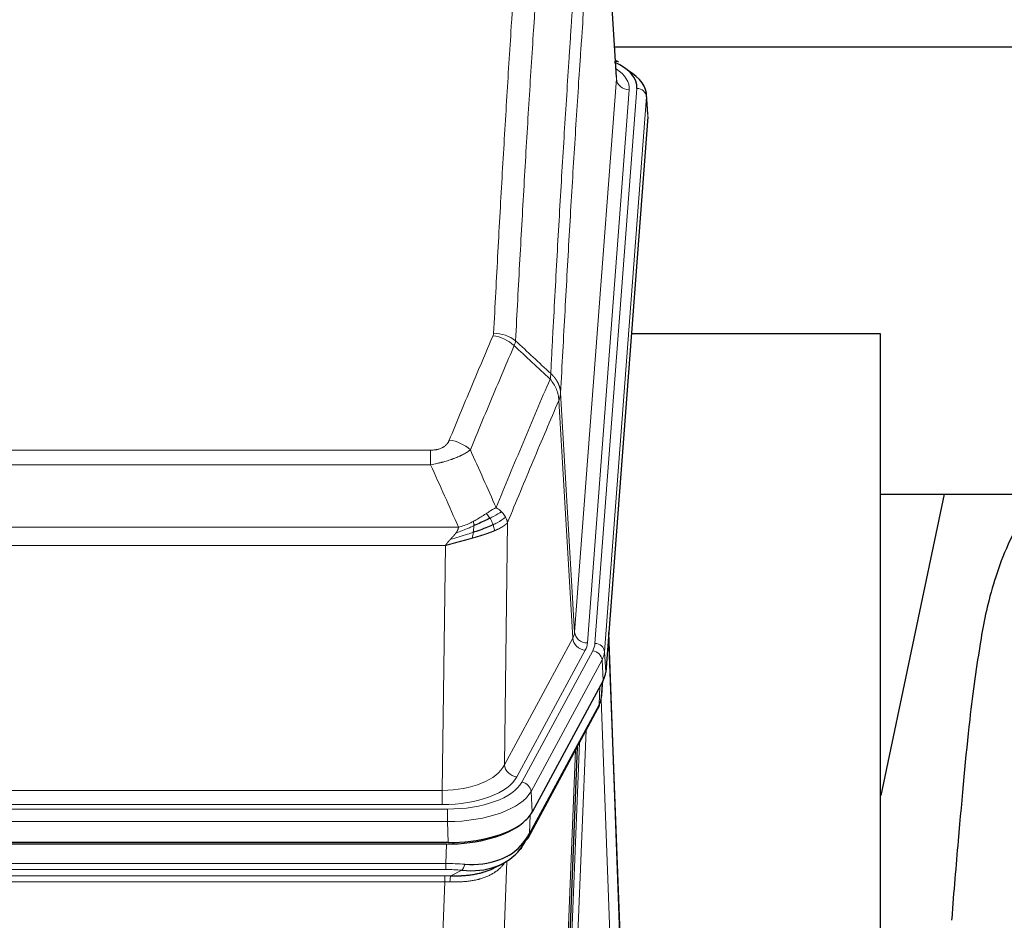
# Model space of a CAD drawing. Header units: inches. Extents: x 0 to 23760, y -13 to 16800.
# Tile 254 of 256: x 19503 to 19811, y 14306 to 14587. Entities that reach past the tile are written whole.
import ezdxf

# ---------------------------------------------------------------- set-up
doc = ezdxf.new("R2010")
doc.units = ezdxf.units.IN
doc.layers.add('1', color=7, linetype='Continuous', true_color=0xffffff)

msp = doc.modelspace()

# ---------------------------------------------------------------- linework, layer by layer
at = {"layer": '1', "color": 110, "linetype": 'Continuous', "lineweight": 13}
for p, q in [((19689.432, 14568.675), (19684.184, 14655.264)), ((19676.365, 14395.902), (19689.432, 14568.675)), ((19682.705, 14392.323), (19695.816, 14565.683)), ((19693.424, 14565.248), (19680.358, 14392.475)), ((19698.81, 14563.113), (19685.699, 14389.753)), ((19699.19, 14556.834), (19698.81, 14563.113)), ((19671.989, 14470.578), (19676.365, 14395.902)), ((19675.784, 14393.993), (19671.433, 14468.245)), ((19425.997, 14452.697), (19631.339, 14452.697)), ((19631.339, 14448.134), (19631.339, 14452.697)), ((19631.339, 14448.134), (19425.997, 14448.134)), ((19655.39, 14430.1), (19654.432, 14354.449)), ((19417.265, 14428.654), (19640.071, 14428.654)), ((19635.958, 14422.91), (19421.378, 14422.91)), ((19634.99, 14346.414), (19635.958, 14422.91)), ((19654.432, 14354.449), (19675.784, 14393.993)), ((19658.308, 14350.641), (19679.66, 14390.184)), ((19659.834, 14348.966), (19682.007, 14390.032)), ((19684.914, 14387.175), (19662.74, 14346.11)), ((19685.288, 14380.803), (19684.914, 14387.175)), ((19685.699, 14389.753), (19686.072, 14383.38)), ((19684.018, 14373.298), (19684.237, 14378.856)), ((19684.803, 14375.878), (19685.158, 14380.562)), ((19687.785, 14291.054), (19684.654, 14374.906)), ((19662.271, 14333.023), (19684.018, 14373.298)), ((19680.001, 14365.193), (19676.979, 14291.141)), ((19674.981, 14290.375), (19677.874, 14361.253)), ((19673.167, 14271.747), (19676.634, 14358.958)), ((19422.347, 14346.414), (19634.99, 14346.414)), ((19634.99, 14342.001), (19634.99, 14346.414)), ((19662.74, 14346.11), (19663.033, 14339.588)), ((19634.99, 14342.001), (19422.347, 14342.001)), ((19420.758, 14340.577), (19636.578, 14340.577)), ((19636.578, 14336.672), (19636.578, 14340.577)), ((19662.448, 14338.658), (19662.271, 14333.023)), ((19636.578, 14336.672), (19420.758, 14336.672)), ((19636.871, 14330.15), (19636.578, 14336.672)), ((19636.089, 14323.577), (19636.28, 14329.669)), ((19655.381, 14325.937), (19655.343, 14325.843)), ((19421.247, 14323.577), (19636.089, 14323.577)), ((19636.089, 14321.712), (19636.089, 14323.577)), ((19655.118, 14324.272), (19651.682, 14230.132)), ((19636.089, 14321.712), (19421.247, 14321.712)), ((19421.589, 14319.77), (19635.747, 14319.77)), ((19635.747, 14317.904), (19635.747, 14319.77)), ((19637.66, 14319.738), (19641.113, 14321.484)), ((19635.747, 14317.904), (19421.589, 14317.904)), ((19632.273, 14222.729), (19635.747, 14317.904))]:
    msp.add_line(p, q, dxfattribs=at)
at = {"layer": '1', "color": 2, "linetype": 'Continuous', "lineweight": 25}
for p, q in [((19689.436, 14569.25), (19684.186, 14655.887)), ((19688.865, 14578.645), (19855.049, 14578.645)), ((19690.068, 14573.957), (19689.125, 14574.393)), ((19699.196, 14557.617), (19698.815, 14563.9)), ((19699.19, 14556.834), (19686.072, 14383.38)), ((19772.008, 14489.07), (19694.065, 14489.07)), ((19772.008, 14300.268), (19772.008, 14489.07)), ((19771.957, 14438.991), (19843.702, 14438.991)), ((19791.852, 14438.989), (19772.009, 14344.833)), ((19690.767, 14295.123), (19687.009, 14395.762)), ((19687.089, 14391.368), (19690.777, 14292.586)), ((19685.288, 14380.803), (19663.033, 14339.588)), ((19684.797, 14375.764), (19685.16, 14380.566)), ((19684.974, 14380.222), (19684.803, 14375.878)), ((19684.797, 14375.764), (19684.803, 14375.878)), ((19661.912, 14331.693), (19683.659, 14371.968)), ((19677.18, 14359.968), (19673.753, 14273.758)), ((19636.871, 14330.15), (19420.465, 14330.15)), ((19636.28, 14329.669), (19421.057, 14329.669)), ((19650.977, 14322.105), (19653.771, 14323.516))]:
    msp.add_line(p, q, dxfattribs=at)
for centre, major_axis, ratio, start_param, end_param in [((19671.796, 14566.057), (24.034, 0.016), 0.461198, 6.2480186, 7.0671317), ((19688.81, 14571.234), (1.258, 2.724), 0.6272114, 6.2831797, 6.7581181), ((19671.796, 14563.396), (27.03, 0.194), 0.4633579, 6.2451225, 6.9481136), ((19659.052, 14383.819), (-27.037, 0.006), 0.4611335, 2.8976848, 3.1068362), ((19658.159, 14385.365), (-26.161, 11.46), 0.4493681, 3.1218709, 3.267222), ((19657.009, 14356.089), (27.174, 22.247), 0.2659535, 6.00291, 6.0348903), ((19680.306, 14374.189), (3.584, -1.776), 0.8816114, 6.2824956, 6.6531678), ((19636.814, 14342.634), (-27.023, 0.034), 0.4619935, 2.6128783, 2.8978281), ((19636.254, 14342.143), (-27.01, 0.015), 0.4618579, 1.5720062, 2.656), ((19636.814, 14342.634), (-27.023, 0.034), 0.4619935, 1.5735185, 2.6128783), ((19635.44, 14316.143), (27.355, 20.182), 0.1876908, 5.6857719, 5.9066027), ((19658.392, 14333.593), (3.52, -1.9), 0.8606628, 5.9153676, 6.2831892), ((19636.342, 14344.961), (-25.329, 12.681), 0.6929209, 2.1169098, 3.0007467), ((19638.136, 14313.281), (23.434, 19.972), 0.1471226, 5.6997031, 5.9205339), ((19656.616, 14330.911), (3.195, -2.407), 0.6715965, 6.033487, 6.820423), ((19636.342, 14344.961), (-23.359, 16.381), 0.7286412, 2.2260513, 3.1098882), ((19658.515, 14323.421), (-3.388, 2.127), 0.8041825, 6.1083502, 6.2835535)]:
    msp.add_ellipse(centre, major_axis=major_axis, ratio=ratio, start_param=start_param, end_param=end_param, dxfattribs=at)
at = {"layer": '1', "color": 110, "linetype": 'Continuous', "lineweight": 13}
for centre, major_axis, ratio, start_param, end_param in [((19669.405, 14565.622), (24.034, 0.016), 0.461198, 6.2480186, 6.8801307), ((19693.424, 14568.796), (3.989, -0.302), 0.8864705, 3.2608937, 4.7793301), ((19695.816, 14563.022), (2.991, -0.226), 0.8864705, 0.119301, 1.6377375), ((19651.035, 14480.949), (-9.987, 0.512), 0.8285973, 3.9974013, 4.7548106), ((19650.848, 14480.157), (-9.188, 3.948), 0.8056434, 4.2999866, 5.045624), ((19637.186, 14447.696), (9.245, -3.812), 0.7933159, 1.14397, 1.886928), ((19656.34, 14396.414), (-20.038, 0.241), 0.4621297, 2.903225, 3.1123764), ((19679.66, 14393.732), (3.52, -1.9), 0.8606628, 3.6289862, 5.1474227), ((19680.358, 14396.023), (3.989, -0.302), 0.8864705, 3.2608937, 4.7793301), ((19687.089, 14389.215), (-0.214, 6.443), 0.0117452, 5.0526437, 5.774114), ((19656.34, 14392.866), (-24.033, 0.005), 0.4611335, 2.8976848, 3.1068362), ((19658.687, 14392.713), (-24.033, 0.005), 0.4611335, 2.8976848, 3.1068362), ((19682.705, 14389.662), (2.991, -0.226), 0.8864705, 0.119301, 1.6377375), ((19684.091, 14391.277), (2.998, 0.112), 0.4302668, 5.7021495, 6.2671208), ((19682.007, 14387.371), (2.64, -1.425), 0.8606628, 0.4873936, 2.00583), ((19658.687, 14390.052), (27.028, 0.171), 0.4605352, 6.0362132, 6.2453646), ((19680.139, 14373.869), (3.52, -1.9), 0.8606628, 0.0000038, 0.4001271), ((19657.009, 14356.089), (27.538, 20.422), 0.1820486, 5.9117291, 5.9437093), ((19635.069, 14357.022), (20.002, 0.126), 0.5302672, 4.7050812, 6.0263936), ((19658.308, 14354.189), (-3.52, 1.9), 0.8606628, 0.4873936, 2.00583), ((19635.069, 14353.474), (24.002, 0.049), 0.477994, 4.708097, 6.0294094), ((19636.527, 14351.674), (-24.02, 0.03), 0.4619935, 1.5735185, 2.8978281), ((19659.834, 14346.305), (2.64, -1.425), 0.8606628, 0.4873936, 2.00583), ((19636.527, 14349.013), (27.018, 0.111), 0.4567867, 4.7124116, 6.0367213), ((19658.392, 14333.593), (3.52, -1.9), 0.8606628, 0.0000038, 0.4001271), ((19635.44, 14316.143), (27.015, 0.091), 0.2751837, 1.3250001, 1.545831), ((19641.113, 14325.319), (-0.368, -3.983), 0.2964475, 0.3019504, 1.0888865), ((19634.957, 14309.957), (24.025, 0.387), 0.4081205, 1.4515093, 1.5313568), ((19635.44, 14312.308), (23.017, 0.318), 0.4083138, 1.3161001, 1.5369309), ((19637.66, 14315.903), (0.131, 3.998), 0.1099517, 0.2897867, 1.0584981), ((19634.957, 14306.122), (20.023, 0.877), 0.5868265, 1.4258227, 1.5056703)]:
    msp.add_ellipse(centre, major_axis=major_axis, ratio=ratio, start_param=start_param, end_param=end_param, dxfattribs=at)
for points, knots in [([(19651.035, 14489.239), (19651.473, 14497.817), (19652.363, 14514.736), (19653.284, 14531.178), (19653.986, 14543.331), (19654.222, 14547.352), (19654.698, 14555.335), (19654.937, 14559.296), (19655.663, 14571.092), (19656.154, 14578.833), (19656.778, 14588.358), (19656.903, 14590.255), (19657.154, 14594.033), (19657.532, 14599.678), (19657.915, 14605.252), (19658.686, 14616.306), (19659.728, 14630.795), (19661.335, 14651.78), (19662.436, 14665.27), (19662.994, 14671.89)], [0, 0, 0, 0, 0.125, 0.25, 0.25, 0.3125, 0.3125, 0.375, 0.375, 0.5, 0.5, 0.53125, 0.53125, 0.5625, 0.625, 0.625, 0.75, 0.875, 1, 1, 1, 1]), ([(19669.877, 14669.301), (19669.319, 14662.688), (19668.217, 14649.214), (19666.607, 14628.253), (19665.563, 14613.781), (19664.792, 14602.739), (19664.409, 14597.172), (19664.03, 14591.534), (19663.778, 14587.76), (19663.653, 14585.865), (19663.028, 14576.351), (19662.536, 14568.619), (19661.81, 14556.837), (19661.57, 14552.881), (19661.094, 14544.907), (19660.857, 14540.891), (19660.154, 14528.752), (19659.232, 14512.329), (19658.341, 14495.431), (19657.903, 14486.862)], [0, 0, 0, 0, 0.125, 0.25, 0.375, 0.375, 0.4375, 0.46875, 0.46875, 0.5, 0.5, 0.625, 0.625, 0.6875, 0.6875, 0.75, 0.75, 0.875, 1, 1, 1, 1]), ([(19668.9, 14476.64), (19668.955, 14477.73), (19669.011, 14478.819), (19669.123, 14480.991), (19669.292, 14484.245), (19669.687, 14491.795), (19670.031, 14498.196), (19670.724, 14510.906), (19671.664, 14527.603), (19673.123, 14551.905), (19674.127, 14567.609), (19674.701, 14576.303), (19674.765, 14577.267), (19674.893, 14579.191), (19675.085, 14582.072), (19675.537, 14588.75), (19675.928, 14594.403), (19676.257, 14599.073), (19676.323, 14600.005), (19676.455, 14601.866), (19676.653, 14604.65), (19677.118, 14611.103), (19677.521, 14616.562), (19678.332, 14627.381), (19679.43, 14641.545), (19680.557, 14655.189), (19681.129, 14661.88)], [0, 0, 0, 0, 0.015625, 0.015625, 0.03125, 0.0625, 0.125, 0.125, 0.25, 0.375, 0.5, 0.5, 0.515625, 0.515625, 0.53125, 0.5625, 0.625, 0.625, 0.640625, 0.640625, 0.65625, 0.6875, 0.75, 0.75, 0.875, 1, 1, 1, 1]), ([(19684.184, 14655.264), (19683.614, 14648.591), (19682.49, 14634.986), (19681.396, 14620.861), (19680.586, 14610.073), (19680.184, 14604.63), (19679.721, 14598.195), (19679.523, 14595.419), (19679.391, 14593.565), (19679.326, 14592.635), (19678.998, 14587.978), (19678.608, 14582.342), (19678.157, 14575.684), (19677.966, 14572.812), (19677.838, 14570.894), (19677.774, 14569.933), (19677.202, 14561.265), (19676.2, 14545.608), (19674.746, 14521.381), (19673.339, 14496.413), (19672.434, 14479.273), (19671.989, 14470.578)], [0, 0, 0, 0, 0.125, 0.25, 0.25, 0.3125, 0.34375, 0.359375, 0.359375, 0.375, 0.375, 0.4375, 0.46875, 0.484375, 0.484375, 0.5, 0.5, 0.625, 0.75, 0.875, 1, 1, 1, 1]), ([(19651.035, 14489.239), (19651.028, 14489.104), (19651.009, 14488.971), (19650.947, 14488.706), (19650.904, 14488.574), (19650.848, 14488.444)], [0, 0, 0, 0, 0.5, 0.5, 1, 1, 1, 1]), ([(19637.186, 14455.851), (19638.32, 14458.613), (19639.456, 14461.363), (19641.728, 14466.841), (19642.866, 14469.568), (19646.281, 14477.716), (19648.562, 14483.103), (19650.848, 14488.444)], [0, 0, 0, 0, 0.25, 0.25, 0.5, 0.5, 1, 1, 1, 1]), ([(19657.444, 14485.357), (19655.156, 14480.021), (19652.872, 14474.639), (19649.452, 14466.498), (19648.314, 14463.773), (19646.038, 14458.3), (19644.902, 14455.553), (19643.766, 14452.794)], [0, 0, 0, 0, 0.5, 0.5, 0.75, 0.75, 1, 1, 1, 1]), ([(19668.9, 14476.64), (19668.879, 14476.376), (19668.863, 14476.089), (19668.805, 14475.499), (19668.763, 14475.197), (19668.687, 14474.903)], [0, 0, 0, 0, 0.5, 0.5, 1, 1, 1, 1]), ([(19668.9, 14476.64), (19668.912, 14476.629), (19668.938, 14476.606), (19668.975, 14476.571), (19669.014, 14476.536), (19669.052, 14476.501), (19669.09, 14476.465), (19669.129, 14476.429), (19669.167, 14476.392), (19669.206, 14476.355), (19669.244, 14476.317), (19669.283, 14476.279), (19669.322, 14476.24), (19669.361, 14476.201), (19669.4, 14476.161), (19669.439, 14476.121), (19669.478, 14476.081), (19669.517, 14476.04), (19669.557, 14475.998), (19669.596, 14475.956), (19669.635, 14475.913), (19669.674, 14475.87), (19669.713, 14475.827), (19669.753, 14475.783), (19669.792, 14475.738), (19669.831, 14475.693), (19669.87, 14475.647), (19669.909, 14475.601), (19669.948, 14475.555), (19669.987, 14475.508), (19670.026, 14475.46), (19670.065, 14475.412), (19670.104, 14475.363), (19670.143, 14475.314), (19670.181, 14475.264), (19670.22, 14475.214), (19670.258, 14475.163), (19670.296, 14475.111), (19670.334, 14475.059), (19670.372, 14475.007), (19670.41, 14474.954), (19670.448, 14474.9), (19670.485, 14474.846), (19670.523, 14474.791), (19670.56, 14474.736), (19670.597, 14474.68), (19670.633, 14474.624), (19670.67, 14474.567), (19670.706, 14474.509), (19670.742, 14474.451), (19670.778, 14474.393), (19670.813, 14474.334), (19670.848, 14474.274), (19670.883, 14474.214), (19670.918, 14474.153), (19670.952, 14474.091), (19670.986, 14474.03), (19671.02, 14473.967), (19671.053, 14473.904), (19671.088, 14473.836), (19671.125, 14473.763), (19671.163, 14473.685), (19671.201, 14473.607), (19671.238, 14473.529), (19671.274, 14473.45), (19671.309, 14473.371), (19671.343, 14473.292), (19671.376, 14473.213), (19671.409, 14473.133), (19671.441, 14473.053), (19671.471, 14472.973), (19671.501, 14472.893), (19671.531, 14472.812), (19671.559, 14472.731), (19671.586, 14472.65), (19671.613, 14472.569), (19671.639, 14472.488), (19671.664, 14472.406), (19671.688, 14472.324), (19671.711, 14472.242), (19671.733, 14472.16), (19671.755, 14472.078), (19671.775, 14471.996), (19671.795, 14471.913), (19671.814, 14471.83), (19671.831, 14471.748), (19671.848, 14471.665), (19671.865, 14471.582), (19671.88, 14471.498), (19671.894, 14471.415), (19671.908, 14471.332), (19671.92, 14471.248), (19671.932, 14471.165), (19671.943, 14471.081), (19671.953, 14470.997), (19671.962, 14470.914), (19671.97, 14470.83), (19671.977, 14470.746), (19671.984, 14470.662), (19671.987, 14470.606), (19671.989, 14470.578)], [0, 0, 0, 0, 0.0069372, 0.0139334, 0.0209887, 0.028103, 0.0352764, 0.0425088, 0.0498003, 0.0571509, 0.0645605, 0.0720292, 0.0795569, 0.0871437, 0.0947896, 0.1024945, 0.1102584, 0.1180815, 0.1259636, 0.1339048, 0.141905, 0.1499643, 0.1580827, 0.1662601, 0.1744966, 0.1827922, 0.1911468, 0.1995605, 0.2080333, 0.2165651, 0.225156, 0.233806, 0.2425151, 0.2512832, 0.2601104, 0.2689967, 0.277942, 0.2869465, 0.29601, 0.3051325, 0.3143142, 0.3235549, 0.3328547, 0.3422136, 0.3516315, 0.3611085, 0.3706446, 0.3802398, 0.3898941, 0.3996074, 0.4093798, 0.4192113, 0.4291019, 0.4390515, 0.4490602, 0.459128, 0.4692549, 0.4794409, 0.4896859, 0.4999901, 0.5124905, 0.524991, 0.5374914, 0.5499918, 0.5624922, 0.5749926, 0.587493, 0.5999934, 0.6124937, 0.6249941, 0.6374944, 0.6499948, 0.6624951, 0.6749954, 0.6874957, 0.699996, 0.7124963, 0.7249966, 0.7374968, 0.7499971, 0.7624973, 0.7749976, 0.7874978, 0.799998, 0.8124982, 0.8249984, 0.8374986, 0.8499988, 0.8624989, 0.8749991, 0.8874992, 0.8999993, 0.9124995, 0.9249996, 0.9374997, 0.9499998, 0.9624998, 0.9749999, 0.9875, 1, 1, 1, 1]), ([(19651.834, 14434.746), (19653.231, 14438.161), (19654.631, 14441.559), (19657.433, 14448.32), (19658.836, 14451.684), (19663.05, 14461.724), (19665.865, 14468.348), (19668.687, 14474.903)], [0, 0, 0, 0, 0.25, 0.25, 0.5, 0.5, 1, 1, 1, 1]), ([(19668.687, 14474.903), (19669.096, 14474.42), (19669.469, 14473.909), (19670.127, 14472.845), (19670.413, 14472.293), (19670.884, 14471.161), (19671.07, 14470.582), (19671.334, 14469.416), (19671.411, 14468.828), (19671.433, 14468.245)], [0, 0, 0, 0, 0.25, 0.25, 0.5, 0.5, 0.75, 0.75, 1, 1, 1, 1]), ([(19671.989, 14470.578), (19671.989, 14470.571), (19671.987, 14470.545), (19671.984, 14470.489), (19671.977, 14470.397), (19671.965, 14470.27), (19671.946, 14470.108), (19671.918, 14469.911), (19671.876, 14469.678), (19671.832, 14469.479), (19671.794, 14469.325), (19671.768, 14469.229), (19671.742, 14469.136), (19671.715, 14469.044), (19671.688, 14468.955), (19671.66, 14468.867), (19671.632, 14468.782), (19671.604, 14468.699), (19671.575, 14468.618), (19671.546, 14468.539), (19671.518, 14468.463), (19671.489, 14468.388), (19671.461, 14468.316), (19671.442, 14468.268), (19671.433, 14468.245)], [0, 0, 0, 0, 0.0092499, 0.0337179, 0.073404, 0.128308, 0.1984299, 0.2837694, 0.3843264, 0.5001005, 0.5424888, 0.5838484, 0.6241794, 0.6634821, 0.7017567, 0.7390032, 0.7752221, 0.8104134, 0.8445775, 0.8777146, 0.909825, 0.9409091, 0.9709673, 1, 1, 1, 1]), ([(19671.433, 14468.245), (19668.747, 14462.012), (19666.067, 14455.717), (19662.056, 14446.18), (19660.721, 14442.986), (19658.053, 14436.566), (19656.721, 14433.341), (19655.39, 14430.1)], [0, 0, 0, 0, 0.5, 0.5, 0.75, 0.75, 1, 1, 1, 1]), ([(19637.186, 14455.851), (19637.165, 14455.8), (19637.143, 14455.749), (19637.097, 14455.647), (19637.073, 14455.597), (19636.998, 14455.445), (19636.943, 14455.345), (19636.825, 14455.148), (19636.762, 14455.05), (19636.625, 14454.857), (19636.552, 14454.762), (19636.395, 14454.574), (19636.311, 14454.482), (19636.175, 14454.345), (19636.129, 14454.3), (19636.032, 14454.21), (19635.982, 14454.166), (19635.829, 14454.035), (19635.721, 14453.95), (19635.493, 14453.787), (19635.373, 14453.709), (19635.184, 14453.596), (19635.086, 14453.54), (19634.985, 14453.487), (19634.917, 14453.452), (19634.883, 14453.434), (19634.708, 14453.349), (19634.564, 14453.285), (19634.117, 14453.108), (19633.8, 14453.009), (19633.38, 14452.909), (19633.295, 14452.891), (19633.122, 14452.856), (19633.035, 14452.84), (19632.773, 14452.796), (19632.597, 14452.772), (19632.243, 14452.734), (19632.064, 14452.72), (19631.704, 14452.702), (19631.522, 14452.697), (19631.339, 14452.697)], [0, 0, 0, 0, 0.03125, 0.03125, 0.0625, 0.0625, 0.125, 0.125, 0.1875, 0.1875, 0.25, 0.25, 0.3125, 0.3125, 0.34375, 0.34375, 0.375, 0.375, 0.4375, 0.4375, 0.5, 0.5, 0.53125, 0.546875, 0.546875, 0.5625, 0.5625, 0.625, 0.625, 0.75, 0.75, 0.78125, 0.78125, 0.8125, 0.8125, 0.875, 0.875, 0.9375, 0.9375, 1, 1, 1, 1]), ([(19643.766, 14452.794), (19643.469, 14452.561), (19643.142, 14452.33), (19642.43, 14451.872), (19642.043, 14451.646), (19641.415, 14451.309), (19641.143, 14451.17), (19640.858, 14451.032), (19640.742, 14450.976), (19640.684, 14450.949), (19640.509, 14450.866), (19640.39, 14450.812), (19639.788, 14450.54), (19639.279, 14450.33), (19638.606, 14450.074), (19638.47, 14450.023), (19638.263, 14449.948), (19638.194, 14449.923), (19638.054, 14449.873), (19637.984, 14449.848), (19637.632, 14449.725), (19637.345, 14449.629), (19636.469, 14449.348), (19635.864, 14449.171), (19635.16, 14448.981), (19635.082, 14448.961), (19634.924, 14448.919), (19634.845, 14448.899), (19634.607, 14448.838), (19634.448, 14448.798), (19633.968, 14448.68), (19633.645, 14448.605), (19632.67, 14448.388), (19632.01, 14448.255), (19631.339, 14448.134)], [0, 0, 0, 0, 0.125, 0.125, 0.25, 0.25, 0.3125, 0.328125, 0.328125, 0.34375, 0.34375, 0.375, 0.375, 0.5, 0.5, 0.53125, 0.53125, 0.546875, 0.546875, 0.5625, 0.5625, 0.625, 0.625, 0.75, 0.75, 0.765625, 0.765625, 0.78125, 0.78125, 0.8125, 0.8125, 0.875, 0.875, 1, 1, 1, 1]), ([(19651.834, 14434.746), (19651.141, 14434.419), (19650.374, 14433.953), (19649.247, 14433.233), (19648.957, 14433.044), (19648.658, 14432.851)], [0, 0, 0, 0, 0.75, 0.75, 1, 1, 1, 1]), ([(19653.541, 14433.401), (19652.842, 14433.018), (19651.971, 14432.546), (19650.611, 14431.841), (19650.254, 14431.658), (19649.883, 14431.47)], [0, 0, 0, 0, 0.75, 0.75, 1, 1, 1, 1]), ([(19653.541, 14433.401), (19653.418, 14433.525), (19653.29, 14433.646), (19652.957, 14433.942), (19652.747, 14434.113), (19652.305, 14434.441), (19652.074, 14434.597), (19651.834, 14434.746)], [0, 0, 0, 0, 0.25, 0.25, 0.625, 0.625, 1, 1, 1, 1]), ([(19654.751, 14431.813), (19654.712, 14431.883), (19654.672, 14431.952), (19654.504, 14432.228), (19654.365, 14432.431), (19654.062, 14432.83), (19653.897, 14433.024), (19653.662, 14433.277), (19653.602, 14433.339), (19653.541, 14433.401)], [0, 0, 0, 0, 0.125, 0.125, 0.5, 0.5, 0.875, 0.875, 1, 1, 1, 1]), ([(19644.689, 14430.443), (19644.328, 14430.251), (19643.961, 14430.066), (19642.467, 14429.362), (19641.291, 14428.92), (19640.071, 14428.654)], [0, 0, 0, 0, 0.25, 0.25, 1, 1, 1, 1]), ([(19648.658, 14432.851), (19648.509, 14432.754), (19648.357, 14432.655), (19647.743, 14432.258), (19647.263, 14431.951), (19646.269, 14431.337), (19645.755, 14431.031), (19645.048, 14430.636), (19644.869, 14430.539), (19644.689, 14430.443)], [0, 0, 0, 0, 0.125, 0.125, 0.5, 0.5, 0.875, 0.875, 1, 1, 1, 1]), ([(19644.839, 14429.073), (19644.841, 14429.228), (19644.839, 14429.376), (19644.826, 14429.72), (19644.81, 14429.903), (19644.762, 14430.216), (19644.729, 14430.345), (19644.689, 14430.443)], [0, 0, 0, 0, 0.25, 0.25, 0.625, 0.625, 1, 1, 1, 1]), ([(19649.883, 14431.47), (19649.784, 14431.626), (19649.682, 14431.773), (19649.426, 14432.117), (19649.268, 14432.301), (19648.958, 14432.617), (19648.804, 14432.749), (19648.658, 14432.851)], [0, 0, 0, 0, 0.25, 0.25, 0.625, 0.625, 1, 1, 1, 1]), ([(19650.868, 14429.397), (19650.837, 14429.486), (19650.805, 14429.575), (19650.671, 14429.932), (19650.558, 14430.202), (19650.308, 14430.731), (19650.172, 14430.989), (19649.981, 14431.313), (19649.932, 14431.393), (19649.883, 14431.47)], [0, 0, 0, 0, 0.125, 0.125, 0.5, 0.5, 0.875, 0.875, 1, 1, 1, 1]), ([(19654.751, 14431.813), (19654.139, 14431.229), (19653.243, 14430.621), (19651.713, 14429.805), (19651.303, 14429.601), (19650.868, 14429.397)], [0, 0, 0, 0, 0.75, 0.75, 1, 1, 1, 1]), ([(19655.39, 14430.1), (19655.384, 14430.093), (19655.372, 14430.078), (19655.354, 14430.057), (19655.336, 14430.035), (19655.318, 14430.014), (19655.299, 14429.993), (19655.28, 14429.972), (19655.261, 14429.951), (19655.242, 14429.93), (19655.223, 14429.909), (19655.203, 14429.888), (19655.184, 14429.867), (19655.164, 14429.847), (19655.144, 14429.826), (19655.124, 14429.806), (19655.104, 14429.785), (19655.083, 14429.765), (19655.063, 14429.745), (19655.042, 14429.725), (19655.021, 14429.705), (19655, 14429.685), (19654.979, 14429.665), (19654.958, 14429.645), (19654.937, 14429.626), (19654.915, 14429.606), (19654.894, 14429.586), (19654.872, 14429.567), (19654.85, 14429.548), (19654.828, 14429.528), (19654.806, 14429.509), (19654.784, 14429.49), (19654.762, 14429.471), (19654.739, 14429.452), (19654.717, 14429.434), (19654.694, 14429.415), (19654.671, 14429.396), (19654.648, 14429.378), (19654.625, 14429.359), (19654.602, 14429.341), (19654.579, 14429.322), (19654.556, 14429.304), (19654.533, 14429.286), (19654.509, 14429.268), (19654.486, 14429.25), (19654.462, 14429.232), (19654.439, 14429.214), (19654.415, 14429.197), (19654.391, 14429.179), (19654.367, 14429.161), (19654.343, 14429.144), (19654.319, 14429.127), (19654.295, 14429.109), (19654.271, 14429.092), (19654.247, 14429.075), (19654.223, 14429.058), (19654.199, 14429.041), (19654.174, 14429.024), (19654.15, 14429.007), (19654.125, 14428.991), (19654.101, 14428.974), (19654.076, 14428.957), (19654.052, 14428.941), (19654.027, 14428.925), (19654.002, 14428.908), (19653.978, 14428.892), (19653.953, 14428.876), (19653.928, 14428.86), (19653.903, 14428.844), (19653.878, 14428.828), (19653.853, 14428.812), (19653.829, 14428.796), (19653.804, 14428.781), (19653.779, 14428.765), (19653.754, 14428.75), (19653.729, 14428.734), (19653.704, 14428.719), (19653.679, 14428.704), (19653.654, 14428.689), (19653.629, 14428.674), (19653.604, 14428.659), (19653.578, 14428.644), (19653.553, 14428.629), (19653.528, 14428.614), (19653.503, 14428.599), (19653.478, 14428.585), (19653.453, 14428.57), (19653.428, 14428.556), (19653.403, 14428.541), (19653.378, 14428.527), (19653.353, 14428.513), (19653.328, 14428.499), (19653.303, 14428.485), (19653.278, 14428.471), (19653.253, 14428.457), (19653.228, 14428.443), (19653.203, 14428.429), (19653.178, 14428.416), (19653.153, 14428.402), (19653.128, 14428.389), (19653.103, 14428.375), (19653.078, 14428.362), (19653.053, 14428.349), (19653.029, 14428.335), (19653.004, 14428.322), (19652.979, 14428.309), (19652.955, 14428.296), (19652.93, 14428.283), (19652.905, 14428.27), (19652.881, 14428.258), (19652.856, 14428.245), (19652.832, 14428.232), (19652.807, 14428.22), (19652.783, 14428.208), (19652.759, 14428.195), (19652.734, 14428.183), (19652.71, 14428.171), (19652.686, 14428.159), (19652.662, 14428.146), (19652.638, 14428.134), (19652.613, 14428.123), (19652.59, 14428.111), (19652.566, 14428.099), (19652.542, 14428.087), (19652.518, 14428.076), (19652.494, 14428.064), (19652.471, 14428.053), (19652.447, 14428.041), (19652.423, 14428.03), (19652.4, 14428.019), (19652.377, 14428.007), (19652.353, 14427.996), (19652.33, 14427.985), (19652.307, 14427.974), (19652.284, 14427.963), (19652.261, 14427.952), (19652.238, 14427.942), (19652.215, 14427.931), (19652.192, 14427.92), (19652.169, 14427.91), (19652.147, 14427.899), (19652.124, 14427.889), (19652.102, 14427.879), (19652.079, 14427.868), (19652.057, 14427.858), (19652.035, 14427.848), (19652.013, 14427.838), (19651.991, 14427.828), (19651.969, 14427.818), (19651.947, 14427.808), (19651.925, 14427.798), (19651.903, 14427.789), (19651.882, 14427.779), (19651.86, 14427.769), (19651.839, 14427.76), (19651.818, 14427.75), (19651.797, 14427.741), (19651.776, 14427.732), (19651.755, 14427.723), (19651.734, 14427.713), (19651.713, 14427.704), (19651.692, 14427.695), (19651.672, 14427.686), (19651.651, 14427.677), (19651.631, 14427.669), (19651.611, 14427.66), (19651.591, 14427.651), (19651.571, 14427.642), (19651.551, 14427.634), (19651.531, 14427.625), (19651.511, 14427.617), (19651.492, 14427.608), (19651.473, 14427.6), (19651.453, 14427.592), (19651.434, 14427.584), (19651.415, 14427.576), (19651.396, 14427.568), (19651.377, 14427.56), (19651.365, 14427.554), (19651.358, 14427.552)], [0, 0, 0, 0, 0.0080212, 0.0160154, 0.0239827, 0.0319231, 0.0398365, 0.0477229, 0.0555824, 0.0634149, 0.0712205, 0.0789992, 0.0867509, 0.0944756, 0.1021734, 0.1098443, 0.1174881, 0.1251051, 0.1326951, 0.1402581, 0.1477942, 0.1553034, 0.1627856, 0.1702408, 0.1776691, 0.1850704, 0.1924448, 0.1997923, 0.2071128, 0.2144063, 0.2216729, 0.2289126, 0.2361253, 0.243311, 0.2504698, 0.2576016, 0.2647065, 0.2717845, 0.2788355, 0.2858595, 0.2928566, 0.2998268, 0.30677, 0.3136862, 0.3205755, 0.3274379, 0.3342733, 0.3410817, 0.3478632, 0.3546178, 0.3613454, 0.3680461, 0.3747198, 0.3813665, 0.3879863, 0.3945792, 0.4011451, 0.4076841, 0.4141961, 0.4206811, 0.4271393, 0.4335704, 0.4399746, 0.4463519, 0.4527022, 0.4590256, 0.465322, 0.4715915, 0.477834, 0.4840496, 0.4902382, 0.4963999, 0.5025346, 0.5086424, 0.5147232, 0.5207771, 0.526804, 0.532804, 0.5387771, 0.5447232, 0.5506423, 0.5565345, 0.5623997, 0.568238, 0.5740494, 0.5798338, 0.5855912, 0.5913217, 0.5970253, 0.6027019, 0.6083515, 0.6139742, 0.61957, 0.6251388, 0.6306807, 0.6361956, 0.6416836, 0.6471446, 0.6525787, 0.6579858, 0.663366, 0.6687192, 0.6740455, 0.6793448, 0.6846172, 0.6898627, 0.6950812, 0.7002727, 0.7054373, 0.710575, 0.7156857, 0.7207694, 0.7258262, 0.7308561, 0.735859, 0.740835, 0.745784, 0.7507061, 0.7556012, 0.7604694, 0.7653107, 0.7701249, 0.7749123, 0.7796727, 0.7844061, 0.7891127, 0.7937922, 0.7984448, 0.8030705, 0.8076692, 0.812241, 0.8167858, 0.8213037, 0.8257947, 0.8302587, 0.8346957, 0.8391058, 0.843489, 0.8478452, 0.8521745, 0.8564768, 0.8607522, 0.8650006, 0.8692221, 0.8734166, 0.8775842, 0.8817249, 0.8858386, 0.8899254, 0.8939852, 0.8980181, 0.902024, 0.906003, 0.909955, 0.9138802, 0.9177783, 0.9216495, 0.9254938, 0.9293111, 0.9331015, 0.936865, 0.9406015, 0.944311, 0.9479937, 0.9516493, 0.9552781, 0.9588799, 0.9624547, 0.9660026, 0.9695236, 0.9730176, 0.9764847, 0.9799249, 0.9833381, 0.9867243, 0.9900837, 0.993416, 0.9967215, 1, 1, 1, 1]), ([(19655.39, 14430.1), (19655.306, 14430.533), (19655.164, 14430.967), (19654.901, 14431.533), (19654.829, 14431.674), (19654.751, 14431.813)], [0, 0, 0, 0, 0.75, 0.75, 1, 1, 1, 1]), ([(19644.67, 14427.013), (19644.092, 14426.822), (19643.505, 14426.634), (19641.131, 14425.892), (19639.301, 14425.362), (19637.529, 14424.858)], [0, 0, 0, 0, 0.25, 0.25, 1, 1, 1, 1]), ([(19644.839, 14429.073), (19644.382, 14428.869), (19643.918, 14428.666), (19642.047, 14427.861), (19640.611, 14427.278), (19639.2, 14426.756)], [0, 0, 0, 0, 0.25, 0.25, 1, 1, 1, 1]), ([(19639.2, 14426.756), (19639.208, 14426.766), (19639.224, 14426.788), (19639.248, 14426.819), (19639.271, 14426.851), (19639.294, 14426.883), (19639.317, 14426.915), (19639.339, 14426.946), (19639.361, 14426.978), (19639.383, 14427.009), (19639.404, 14427.04), (19639.425, 14427.071), (19639.446, 14427.102), (19639.466, 14427.133), (19639.486, 14427.164), (19639.505, 14427.195), (19639.525, 14427.226), (19639.544, 14427.256), (19639.562, 14427.287), (19639.581, 14427.317), (19639.599, 14427.347), (19639.616, 14427.377), (19639.634, 14427.407), (19639.651, 14427.437), (19639.667, 14427.467), (19639.684, 14427.497), (19639.7, 14427.527), (19639.715, 14427.556), (19639.731, 14427.586), (19639.746, 14427.615), (19639.761, 14427.644), (19639.775, 14427.673), (19639.789, 14427.702), (19639.803, 14427.731), (19639.816, 14427.76), (19639.829, 14427.789), (19639.842, 14427.818), (19639.854, 14427.846), (19639.866, 14427.874), (19639.878, 14427.903), (19639.889, 14427.931), (19639.9, 14427.959), (19639.911, 14427.987), (19639.921, 14428.015), (19639.931, 14428.043), (19639.941, 14428.071), (19639.95, 14428.098), (19639.959, 14428.126), (19639.968, 14428.153), (19639.977, 14428.18), (19639.985, 14428.208), (19639.992, 14428.235), (19640, 14428.262), (19640.007, 14428.289), (19640.014, 14428.315), (19640.02, 14428.342), (19640.026, 14428.369), (19640.032, 14428.395), (19640.037, 14428.421), (19640.042, 14428.448), (19640.047, 14428.474), (19640.051, 14428.5), (19640.056, 14428.526), (19640.059, 14428.552), (19640.063, 14428.578), (19640.066, 14428.603), (19640.069, 14428.629), (19640.07, 14428.646), (19640.071, 14428.654)], [0, 0, 0, 0, 0.0185022, 0.0368847, 0.0551481, 0.073293, 0.0913199, 0.1092294, 0.1270222, 0.1446988, 0.1622598, 0.1797059, 0.1970378, 0.2142561, 0.2313614, 0.2483544, 0.265236, 0.2820066, 0.2986672, 0.3152184, 0.331661, 0.3479958, 0.3642235, 0.380345, 0.3963611, 0.4122725, 0.4280803, 0.4437851, 0.459388, 0.4748898, 0.4902915, 0.5055939, 0.5207981, 0.535905, 0.5509156, 0.565831, 0.5806521, 0.5953801, 0.6100159, 0.6245607, 0.6390157, 0.6533819, 0.6676604, 0.6818526, 0.6959596, 0.7099825, 0.7239227, 0.7377815, 0.75156, 0.7652597, 0.7788818, 0.7924277, 0.8058989, 0.8192966, 0.8326224, 0.8458776, 0.8590638, 0.8721825, 0.8852351, 0.8982233, 0.9111485, 0.9240124, 0.9368166, 0.9495628, 0.9622525, 0.9748874, 0.9874694, 1, 1, 1, 1]), ([(19651.358, 14427.552), (19651.344, 14427.545), (19651.314, 14427.533), (19651.27, 14427.514), (19651.226, 14427.496), (19651.181, 14427.477), (19651.137, 14427.459), (19651.092, 14427.441), (19651.048, 14427.422), (19651.003, 14427.404), (19650.958, 14427.386), (19650.913, 14427.367), (19650.868, 14427.349), (19650.822, 14427.331), (19650.777, 14427.313), (19650.732, 14427.295), (19650.686, 14427.277), (19650.64, 14427.259), (19650.595, 14427.241), (19650.549, 14427.223), (19650.503, 14427.205), (19650.457, 14427.187), (19650.411, 14427.169), (19650.365, 14427.151), (19650.319, 14427.134), (19650.272, 14427.116), (19650.226, 14427.098), (19650.179, 14427.081), (19650.133, 14427.063), (19650.086, 14427.045), (19650.04, 14427.028), (19649.993, 14427.01), (19649.946, 14426.993), (19649.899, 14426.976), (19649.852, 14426.958), (19649.805, 14426.941), (19649.758, 14426.924), (19649.711, 14426.906), (19649.663, 14426.889), (19649.616, 14426.872), (19649.569, 14426.855), (19649.521, 14426.838), (19649.474, 14426.821), (19649.426, 14426.804), (19649.379, 14426.787), (19649.331, 14426.77), (19649.283, 14426.753), (19649.235, 14426.736), (19649.187, 14426.719), (19649.14, 14426.702), (19649.092, 14426.686), (19649.044, 14426.669), (19648.996, 14426.652), (19648.947, 14426.636), (19648.899, 14426.619), (19648.851, 14426.602), (19648.803, 14426.586), (19648.755, 14426.569), (19648.706, 14426.553), (19648.658, 14426.537), (19648.609, 14426.52), (19648.561, 14426.504), (19648.512, 14426.488), (19648.464, 14426.471), (19648.415, 14426.455), (19648.367, 14426.439), (19648.318, 14426.423), (19648.269, 14426.406), (19648.221, 14426.39), (19648.172, 14426.374), (19648.123, 14426.358), (19648.074, 14426.342), (19648.026, 14426.326), (19647.977, 14426.31), (19647.928, 14426.294), (19647.879, 14426.279), (19647.83, 14426.263), (19647.781, 14426.247), (19647.732, 14426.231), (19647.683, 14426.216), (19647.634, 14426.2), (19647.585, 14426.184), (19647.536, 14426.169), (19647.487, 14426.153), (19647.438, 14426.137), (19647.389, 14426.122), (19647.34, 14426.106), (19647.291, 14426.091), (19647.242, 14426.076), (19647.193, 14426.06), (19647.143, 14426.045), (19647.094, 14426.03), (19647.045, 14426.014), (19646.996, 14425.999), (19646.947, 14425.984), (19646.898, 14425.969), (19646.848, 14425.953), (19646.799, 14425.938), (19646.75, 14425.923), (19646.701, 14425.908), (19646.652, 14425.893), (19646.603, 14425.878), (19646.553, 14425.863), (19646.504, 14425.848), (19646.455, 14425.833), (19646.406, 14425.818), (19646.357, 14425.804), (19646.307, 14425.789), (19646.258, 14425.774), (19646.209, 14425.759), (19646.16, 14425.744), (19646.111, 14425.73), (19646.062, 14425.715), (19646.013, 14425.701), (19645.964, 14425.686), (19645.915, 14425.671), (19645.865, 14425.657), (19645.816, 14425.642), (19645.767, 14425.628), (19645.718, 14425.613), (19645.669, 14425.599), (19645.62, 14425.585), (19645.571, 14425.57), (19645.522, 14425.556), (19645.474, 14425.542), (19645.425, 14425.527), (19645.376, 14425.513), (19645.327, 14425.499), (19645.278, 14425.485), (19645.229, 14425.47), (19645.18, 14425.456), (19645.132, 14425.442), (19645.083, 14425.428), (19645.034, 14425.414), (19644.986, 14425.4), (19644.937, 14425.386), (19644.888, 14425.372), (19644.84, 14425.358), (19644.791, 14425.344), (19644.743, 14425.33), (19644.694, 14425.316), (19644.646, 14425.302), (19644.597, 14425.289), (19644.549, 14425.275), (19644.501, 14425.261), (19644.452, 14425.247), (19644.404, 14425.234), (19644.372, 14425.224), (19644.356, 14425.22)], [0, 0, 0, 0, 0.0076941, 0.0153765, 0.0230472, 0.0307061, 0.0383534, 0.045989, 0.0536129, 0.061225, 0.0688255, 0.0764143, 0.0839914, 0.0915567, 0.0991104, 0.1066524, 0.1141827, 0.1217013, 0.1292082, 0.1367034, 0.1441869, 0.1516588, 0.1591189, 0.1665674, 0.1740041, 0.1814292, 0.1888426, 0.1962444, 0.2036344, 0.2110128, 0.2183794, 0.2257344, 0.2330778, 0.2404094, 0.2477294, 0.2550377, 0.2623343, 0.2696193, 0.2768926, 0.2841542, 0.2914041, 0.2986424, 0.305869, 0.313084, 0.3202872, 0.3274789, 0.3346588, 0.3418271, 0.3489838, 0.3561287, 0.3632621, 0.3703837, 0.3774937, 0.3845921, 0.3916788, 0.3987539, 0.4058173, 0.412869, 0.4199092, 0.4269376, 0.4339544, 0.4409596, 0.4479532, 0.454935, 0.4619053, 0.4688639, 0.4758109, 0.4827462, 0.4896699, 0.496582, 0.5034825, 0.5103713, 0.5172485, 0.524114, 0.5309679, 0.5378102, 0.5446409, 0.55146, 0.5582674, 0.5650632, 0.5718474, 0.57862, 0.5853809, 0.5921303, 0.598868, 0.6055941, 0.6123087, 0.6190116, 0.6257029, 0.6323825, 0.6390506, 0.6457071, 0.652352, 0.6589853, 0.665607, 0.672217, 0.6788155, 0.6854024, 0.6919777, 0.6985414, 0.7050935, 0.7116341, 0.718163, 0.7246804, 0.7311862, 0.7376804, 0.744163, 0.750634, 0.7570935, 0.7635413, 0.7699776, 0.7764024, 0.7828155, 0.7892171, 0.7956072, 0.8019856, 0.8083525, 0.8147079, 0.8210516, 0.8273839, 0.8337045, 0.8400136, 0.8463112, 0.8525972, 0.8588716, 0.8651345, 0.8713859, 0.8776257, 0.8838539, 0.8900706, 0.8962758, 0.9024695, 0.9086516, 0.9148221, 0.9209812, 0.9271287, 0.9332646, 0.9393891, 0.945502, 0.9516034, 0.9576933, 0.9637717, 0.9698385, 0.9758938, 0.9819376, 0.9879699, 0.9939907, 1, 1, 1, 1]), ([(19644.356, 14425.22), (19644.389, 14425.391), (19644.428, 14425.588), (19644.51, 14426.019), (19644.553, 14426.254), (19644.62, 14426.668), (19644.646, 14426.839), (19644.67, 14427.013)], [0, 0, 0, 0, 0.375, 0.375, 0.75, 0.75, 1, 1, 1, 1]), ([(19644.67, 14427.013), (19644.682, 14427.1), (19644.694, 14427.188), (19644.739, 14427.541), (19644.768, 14427.809), (19644.811, 14428.335), (19644.826, 14428.592), (19644.837, 14428.916), (19644.838, 14428.996), (19644.839, 14429.073)], [0, 0, 0, 0, 0.125, 0.125, 0.5, 0.5, 0.875, 0.875, 1, 1, 1, 1]), ([(19651.358, 14427.552), (19651.287, 14427.913), (19651.188, 14428.371), (19650.986, 14429.047), (19650.93, 14429.221), (19650.868, 14429.397)], [0, 0, 0, 0, 0.75, 0.75, 1, 1, 1, 1]), ([(19644.356, 14425.22), (19644.334, 14425.214), (19644.291, 14425.202), (19644.226, 14425.183), (19644.161, 14425.165), (19644.096, 14425.146), (19644.031, 14425.128), (19643.965, 14425.11), (19643.9, 14425.091), (19643.835, 14425.073), (19643.77, 14425.055), (19643.705, 14425.037), (19643.64, 14425.018), (19643.575, 14425), (19643.509, 14424.982), (19643.444, 14424.964), (19643.379, 14424.946), (19643.314, 14424.928), (19643.249, 14424.91), (19643.183, 14424.891), (19643.118, 14424.873), (19643.053, 14424.855), (19642.988, 14424.837), (19642.922, 14424.819), (19642.857, 14424.801), (19642.792, 14424.783), (19642.727, 14424.765), (19642.661, 14424.747), (19642.596, 14424.729), (19642.531, 14424.711), (19642.466, 14424.694), (19642.401, 14424.676), (19642.335, 14424.658), (19642.27, 14424.64), (19642.205, 14424.622), (19642.14, 14424.604), (19642.075, 14424.587), (19642.009, 14424.569), (19641.944, 14424.551), (19641.879, 14424.533), (19641.814, 14424.516), (19641.749, 14424.498), (19641.684, 14424.48), (19641.619, 14424.462), (19641.554, 14424.445), (19641.489, 14424.427), (19641.424, 14424.409), (19641.359, 14424.392), (19641.294, 14424.374), (19641.229, 14424.357), (19641.164, 14424.339), (19641.1, 14424.321), (19641.035, 14424.304), (19640.97, 14424.286), (19640.905, 14424.269), (19640.84, 14424.251), (19640.776, 14424.234), (19640.711, 14424.216), (19640.646, 14424.199), (19640.582, 14424.181), (19640.517, 14424.164), (19640.453, 14424.146), (19640.388, 14424.129), (19640.324, 14424.111), (19640.26, 14424.094), (19640.195, 14424.077), (19640.131, 14424.059), (19640.067, 14424.042), (19640.002, 14424.024), (19639.938, 14424.007), (19639.874, 14423.99), (19639.81, 14423.972), (19639.746, 14423.955), (19639.682, 14423.938), (19639.618, 14423.92), (19639.554, 14423.903), (19639.49, 14423.886), (19639.426, 14423.869), (19639.363, 14423.851), (19639.299, 14423.834), (19639.235, 14423.817), (19639.172, 14423.799), (19639.108, 14423.782), (19639.045, 14423.765), (19638.981, 14423.748), (19638.918, 14423.731), (19638.855, 14423.713), (19638.791, 14423.696), (19638.728, 14423.679), (19638.665, 14423.662), (19638.602, 14423.645), (19638.539, 14423.627), (19638.476, 14423.61), (19638.413, 14423.593), (19638.35, 14423.576), (19638.288, 14423.559), (19638.225, 14423.542), (19638.162, 14423.525), (19638.1, 14423.507), (19638.037, 14423.49), (19637.975, 14423.473), (19637.913, 14423.456), (19637.85, 14423.439), (19637.788, 14423.422), (19637.726, 14423.405), (19637.664, 14423.388), (19637.602, 14423.371), (19637.54, 14423.353), (19637.478, 14423.336), (19637.416, 14423.319), (19637.355, 14423.302), (19637.293, 14423.285), (19637.232, 14423.268), (19637.17, 14423.251), (19637.109, 14423.234), (19637.048, 14423.217), (19636.986, 14423.2), (19636.925, 14423.183), (19636.864, 14423.166), (19636.803, 14423.149), (19636.742, 14423.132), (19636.681, 14423.115), (19636.621, 14423.098), (19636.56, 14423.081), (19636.499, 14423.063), (19636.439, 14423.046), (19636.379, 14423.029), (19636.318, 14423.012), (19636.258, 14422.995), (19636.198, 14422.978), (19636.138, 14422.961), (19636.078, 14422.944), (19636.018, 14422.927), (19635.978, 14422.916), (19635.958, 14422.91)], [0, 0, 0, 0, 0.0081592, 0.0163092, 0.0244501, 0.0325819, 0.0407045, 0.0488181, 0.0569225, 0.0650178, 0.0731041, 0.0811812, 0.0892493, 0.0973083, 0.1053581, 0.113399, 0.1214307, 0.1294534, 0.137467, 0.1454716, 0.1534671, 0.1614536, 0.169431, 0.1773994, 0.1853588, 0.1933091, 0.2012504, 0.2091827, 0.217106, 0.2250203, 0.2329256, 0.2408219, 0.2487092, 0.2565875, 0.2644568, 0.2723172, 0.2801686, 0.288011, 0.2958444, 0.303669, 0.3114845, 0.3192911, 0.3270888, 0.3348775, 0.3426574, 0.3504282, 0.3581902, 0.3659433, 0.3736874, 0.3814227, 0.389149, 0.3968665, 0.4045751, 0.4122748, 0.4199656, 0.4276476, 0.4353206, 0.4429849, 0.4506403, 0.4582868, 0.4659245, 0.4735534, 0.4811734, 0.4887846, 0.496387, 0.5039805, 0.5115653, 0.5191413, 0.5267084, 0.5342668, 0.5418164, 0.5493572, 0.5568893, 0.5644125, 0.5719271, 0.5794328, 0.5869298, 0.5944181, 0.6018976, 0.6093684, 0.6168305, 0.6242839, 0.6317285, 0.6391644, 0.6465917, 0.6540102, 0.6614201, 0.6688212, 0.6762137, 0.6835975, 0.6909727, 0.6983392, 0.705697, 0.7130462, 0.7203868, 0.7277187, 0.735042, 0.7423567, 0.7496628, 0.7569603, 0.7642491, 0.7715294, 0.7788011, 0.7860642, 0.7933187, 0.8005646, 0.807802, 0.8150309, 0.8222512, 0.8294629, 0.8366661, 0.8438608, 0.851047, 0.8582246, 0.8653938, 0.8725544, 0.8797065, 0.8868502, 0.8939854, 0.9011121, 0.9082303, 0.9153401, 0.9224414, 0.9295343, 0.9366187, 0.9436947, 0.9507623, 0.9578214, 0.9648722, 0.9719145, 0.9789485, 0.985974, 0.9929912, 1, 1, 1, 1]), ([(19635.958, 14422.91), (19635.963, 14422.919), (19635.974, 14422.936), (19635.99, 14422.962), (19636.007, 14422.988), (19636.024, 14423.015), (19636.041, 14423.041), (19636.059, 14423.068), (19636.077, 14423.096), (19636.096, 14423.123), (19636.115, 14423.151), (19636.135, 14423.18), (19636.154, 14423.208), (19636.175, 14423.237), (19636.195, 14423.266), (19636.216, 14423.295), (19636.237, 14423.325), (19636.259, 14423.354), (19636.281, 14423.384), (19636.304, 14423.415), (19636.327, 14423.446), (19636.35, 14423.476), (19636.374, 14423.508), (19636.398, 14423.539), (19636.423, 14423.571), (19636.448, 14423.603), (19636.473, 14423.635), (19636.499, 14423.668), (19636.525, 14423.701), (19636.551, 14423.734), (19636.578, 14423.768), (19636.605, 14423.801), (19636.633, 14423.835), (19636.661, 14423.87), (19636.69, 14423.904), (19636.718, 14423.939), (19636.748, 14423.974), (19636.777, 14424.01), (19636.807, 14424.045), (19636.838, 14424.081), (19636.869, 14424.117), (19636.9, 14424.154), (19636.931, 14424.191), (19636.963, 14424.228), (19636.996, 14424.265), (19637.029, 14424.303), (19637.062, 14424.341), (19637.095, 14424.379), (19637.129, 14424.417), (19637.164, 14424.456), (19637.198, 14424.495), (19637.234, 14424.534), (19637.269, 14424.574), (19637.305, 14424.614), (19637.341, 14424.654), (19637.378, 14424.694), (19637.415, 14424.735), (19637.453, 14424.776), (19637.491, 14424.817), (19637.516, 14424.844), (19637.529, 14424.858)], [0, 0, 0, 0, 0.0121901, 0.0245516, 0.0370849, 0.0497905, 0.0626689, 0.0757204, 0.0889455, 0.1023447, 0.1159182, 0.1296666, 0.14359, 0.1576889, 0.1719636, 0.1864145, 0.2010418, 0.2158458, 0.2308268, 0.2459852, 0.261321, 0.2768347, 0.2925265, 0.3083966, 0.3244452, 0.3406727, 0.357079, 0.3736646, 0.3904296, 0.4073742, 0.4244986, 0.4418029, 0.4592875, 0.4769523, 0.4947976, 0.5128236, 0.5310305, 0.5494183, 0.5679872, 0.5867374, 0.605669, 0.6247822, 0.644077, 0.6635537, 0.6832123, 0.7030529, 0.7230758, 0.7432809, 0.7636685, 0.7842385, 0.8049912, 0.8259267, 0.8470449, 0.8683461, 0.8898303, 0.9114976, 0.9333482, 0.955382, 0.9775993, 1, 1, 1, 1]), ([(19637.529, 14424.858), (19637.543, 14424.874), (19637.571, 14424.904), (19637.613, 14424.949), (19637.653, 14424.993), (19637.693, 14425.035), (19637.731, 14425.077), (19637.769, 14425.117), (19637.805, 14425.157), (19637.84, 14425.195), (19637.874, 14425.232), (19637.908, 14425.268), (19637.94, 14425.302), (19637.971, 14425.336), (19638.001, 14425.368), (19638.03, 14425.4), (19638.058, 14425.43), (19638.084, 14425.459), (19638.11, 14425.487), (19638.135, 14425.514), (19638.159, 14425.539), (19638.181, 14425.564), (19638.203, 14425.587), (19638.223, 14425.609), (19638.243, 14425.63), (19638.261, 14425.65), (19638.278, 14425.669), (19638.295, 14425.686), (19638.31, 14425.703), (19638.324, 14425.718), (19638.337, 14425.733), (19638.349, 14425.746), (19638.36, 14425.758), (19638.37, 14425.768), (19638.379, 14425.778), (19638.387, 14425.787), (19638.394, 14425.794), (19638.4, 14425.8), (19638.404, 14425.805), (19638.417, 14425.819), (19638.438, 14425.842), (19638.466, 14425.875), (19638.495, 14425.907), (19638.523, 14425.938), (19638.551, 14425.97), (19638.579, 14426.001), (19638.606, 14426.032), (19638.633, 14426.063), (19638.66, 14426.094), (19638.686, 14426.124), (19638.712, 14426.154), (19638.738, 14426.184), (19638.763, 14426.214), (19638.788, 14426.243), (19638.813, 14426.272), (19638.837, 14426.301), (19638.861, 14426.33), (19638.885, 14426.358), (19638.908, 14426.387), (19638.931, 14426.415), (19638.954, 14426.442), (19638.976, 14426.47), (19638.998, 14426.497), (19639.02, 14426.524), (19639.041, 14426.551), (19639.062, 14426.577), (19639.083, 14426.603), (19639.103, 14426.629), (19639.123, 14426.655), (19639.143, 14426.68), (19639.162, 14426.706), (19639.181, 14426.731), (19639.194, 14426.747), (19639.2, 14426.756)], [0, 0, 0, 0, 0.0247661, 0.0489206, 0.0724636, 0.0953949, 0.1177147, 0.1394229, 0.1605195, 0.1810045, 0.2008779, 0.2201398, 0.23879, 0.2568287, 0.2742558, 0.2910713, 0.3072753, 0.3228676, 0.3378484, 0.3522176, 0.3659752, 0.3791212, 0.3916556, 0.4035785, 0.4148897, 0.4255894, 0.4356775, 0.445154, 0.454019, 0.4622723, 0.4699141, 0.4769443, 0.4833629, 0.48917, 0.4943654, 0.4989493, 0.5029216, 0.5062824, 0.5090316, 0.5111692, 0.5284651, 0.5456049, 0.5625886, 0.5794163, 0.5960881, 0.612604, 0.6289642, 0.6451687, 0.6612176, 0.6771111, 0.6928491, 0.7084319, 0.7238594, 0.7391318, 0.7542492, 0.7692118, 0.7840195, 0.7986726, 0.8131712, 0.8275153, 0.8417051, 0.8557408, 0.8696224, 0.8833501, 0.8969241, 0.9103445, 0.9236114, 0.936725, 0.9496856, 0.9624932, 0.975148, 0.9876502, 1, 1, 1, 1]), ([(19654.72, 14324.146), (19654.564, 14323.894), (19654.392, 14323.645), (19654.017, 14323.155), (19653.814, 14322.914), (19653.376, 14322.443), (19653.141, 14322.212), (19652.641, 14321.763), (19652.376, 14321.543), (19651.954, 14321.224), (19651.809, 14321.12), (19651.586, 14320.965), (19651.51, 14320.914), (19651.358, 14320.813), (19651.281, 14320.763), (19650.893, 14320.517), (19650.57, 14320.33), (19649.9, 14319.974), (19649.206, 14319.638), (19648.464, 14319.34), (19647.699, 14319.063), (19647.304, 14318.934), (19646.846, 14318.801), (19646.795, 14318.786), (19646.693, 14318.757), (19646.641, 14318.743), (19646.486, 14318.701), (19646.175, 14318.618), (19645.861, 14318.542), (19645.225, 14318.397), (19644.795, 14318.313), (19643.921, 14318.164), (19643.477, 14318.101), (19642.575, 14317.995), (19642.117, 14317.952), (19641.42, 14317.903), (19641.186, 14317.889), (19640.832, 14317.872), (19640.714, 14317.867), (19640.476, 14317.858), (19640.357, 14317.854), (19639.761, 14317.837), (19639.281, 14317.833), (19638.315, 14317.842), (19637.83, 14317.855), (19637.341, 14317.875)], [0, 0, 0, 0, 0.0625, 0.0625, 0.125, 0.125, 0.1875, 0.1875, 0.25, 0.25, 0.28125, 0.28125, 0.296875, 0.296875, 0.3125, 0.3125, 0.375, 0.375, 0.4375, 0.5, 0.5, 0.5625, 0.5625, 0.5703125, 0.5703125, 0.578125, 0.578125, 0.59375, 0.625, 0.625, 0.6875, 0.6875, 0.75, 0.75, 0.8125, 0.8125, 0.84375, 0.84375, 0.859375, 0.859375, 0.875, 0.875, 0.9375, 0.9375, 1, 1, 1, 1])]:
    msp.add_open_spline(points, degree=3, knots=knots, dxfattribs=at)
for points in [[(19657.903, 14486.862), (19657.862, 14486.619), (19657.745, 14486.124), (19657.556, 14485.615), (19657.444, 14485.357)], [(19657.903, 14486.862), (19661.569, 14483.456), (19665.234, 14480.049), (19668.9, 14476.64)], [(19668.687, 14474.903), (19664.94, 14478.389), (19661.192, 14481.873), (19657.444, 14485.357)], [(19643.766, 14452.794), (19646.47, 14446.784), (19649.16, 14440.768), (19651.834, 14434.746)], [(19640.071, 14428.654), (19637.178, 14435.154), (19634.267, 14441.647), (19631.339, 14448.134)]]:
    msp.add_open_spline(points, degree=3, dxfattribs=at)
at = {"layer": '1', "color": 2, "linetype": 'Continuous', "lineweight": 25}
for points, knots in [([(19821.19, 14439.05), (19819.312, 14436.569), (19812.711, 14426.651), (19806.077, 14408.823), (19802.887, 14391.773), (19799.494, 14367.721), (19796.801, 14337.563), (19794.834, 14314.641), (19794.177, 14306.024), (19794.165, 14305.865)], [0, 0, 0, 0, 0.0518113, 0.2036205, 0.372795, 0.587921, 0.850882, 0.9972478, 1, 1, 1, 1]), ([(19649.883, 14431.47), (19649.697, 14431.377), (19649.507, 14431.282), (19648.736, 14430.897), (19648.126, 14430.6), (19646.856, 14429.995), (19646.197, 14429.687), (19645.295, 14429.278), (19645.068, 14429.175), (19644.839, 14429.073)], [0, 0, 0, 0, 0.125, 0.125, 0.5, 0.5, 0.875, 0.875, 1, 1, 1, 1]), ([(19650.868, 14429.397), (19650.651, 14429.295), (19650.427, 14429.194), (19649.509, 14428.787), (19648.768, 14428.484), (19647.203, 14427.886), (19646.38, 14427.591), (19645.246, 14427.204), (19644.959, 14427.108), (19644.67, 14427.013)], [0, 0, 0, 0, 0.125, 0.125, 0.5, 0.5, 0.875, 0.875, 1, 1, 1, 1]), ([(19637.66, 14319.738), (19638.178, 14319.729), (19638.693, 14319.727), (19639.718, 14319.739), (19640.229, 14319.754), (19640.863, 14319.784), (19640.99, 14319.79), (19641.243, 14319.805), (19641.369, 14319.812), (19641.745, 14319.837), (19641.995, 14319.856), (19642.737, 14319.92), (19643.224, 14319.973), (19644.182, 14320.098), (19644.654, 14320.17), (19645.583, 14320.336), (19646.04, 14320.429), (19646.713, 14320.586), (19646.936, 14320.641), (19647.267, 14320.728), (19647.376, 14320.758), (19647.54, 14320.803), (19647.595, 14320.819), (19647.703, 14320.85), (19648.19, 14320.991), (19648.659, 14321.144), (19649.464, 14321.436), (19650.162, 14321.714), (19650.816, 14322.023), (19651.097, 14322.166)], [0, 0, 0, 0, 0.1020877, 0.1020877, 0.2041754, 0.2041754, 0.2296973, 0.2296973, 0.2552192, 0.2552192, 0.3062631, 0.3062631, 0.4083508, 0.4083508, 0.5104385, 0.5104385, 0.6125262, 0.6125262, 0.66357, 0.66357, 0.6890919, 0.6890919, 0.7018529, 0.7018529, 0.7146139, 0.8167015, 0.8167015, 0.9187892, 1, 1, 1, 1])]:
    msp.add_open_spline(points, degree=3, knots=knots, dxfattribs=at)
msp.add_open_spline([(19683.659, 14371.968), (19683.78, 14372.191), (19683.89, 14372.413)], degree=2, dxfattribs=at)

doc.saveas('drawing.dxf')
